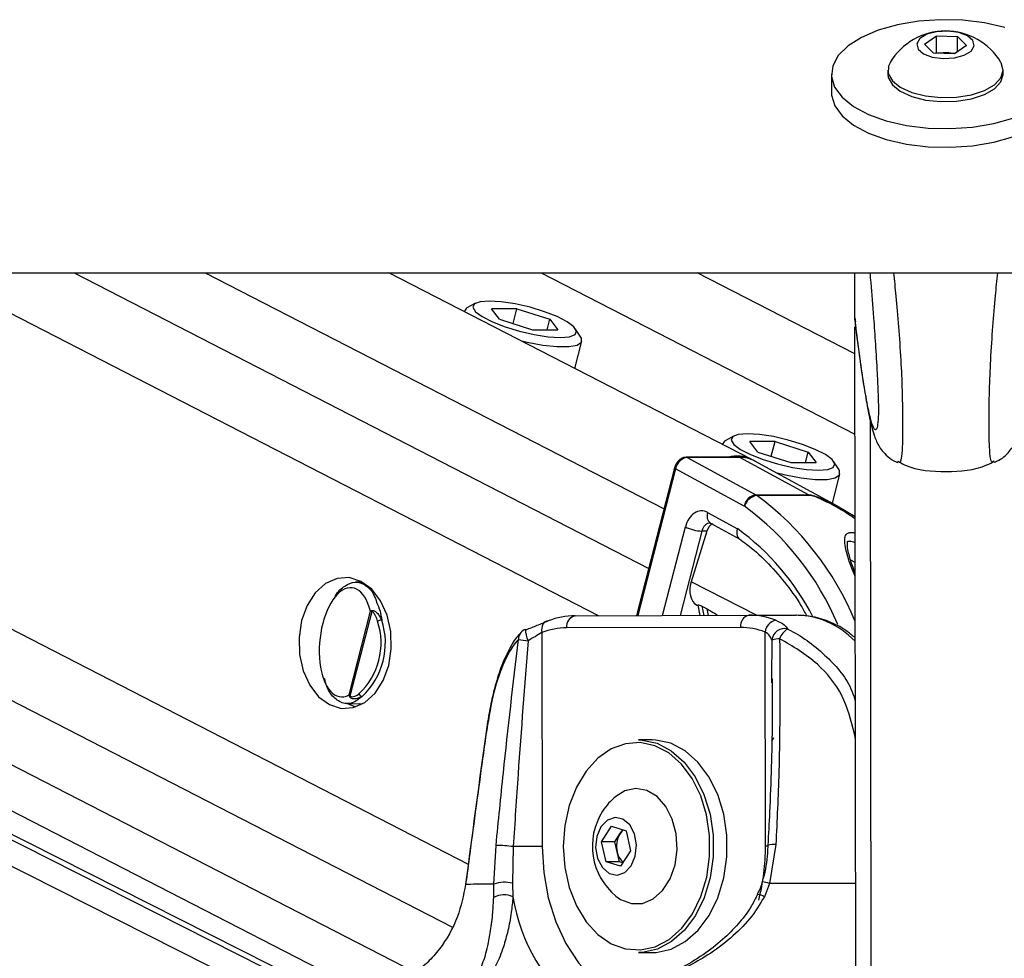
# Paper-space layout '2.5M DUO In-Ground Anchor' of a CAD drawing. Header units: millimetres. Extents: x 20 to 19291, y 40 to 15516.
# Tile 49 of 105: x 9494 to 9656, y 6498 to 6653. Entities that reach past the tile are written whole.
import ezdxf

# ---------------------------------------------------------------- set-up
doc = ezdxf.new("R2010")
doc.units = ezdxf.units.MM
doc.layers.add('COMPONENT_GEOMETRY', color=7, linetype='Continuous')
doc.styles.add('SLDTEXTSTYLE1', font='TXT', dxfattribs={"width": 0.75})
doc.dimstyles.new('SLDDIMSTYLE0', dxfattribs={"dimtxt": 150, "dimasz": 6.604, "dimexe": 0, "dimexo": 0.0625, "dimgap": 37.5, "dimtad": 0, "dimtih": 1, "dimtoh": 1, "dimdec": 0, "dimlfac": 0.5, "dimrnd": 1e-09, "dimzin": 12, "dimdsep": 46, "dimtxsty": 'SLDTEXTSTYLE1', "dimsah": 1, "dimcen": 0.09, "dimadec": 0, "dimazin": 3, "dimtfac": 1, "dimtdec": 0, "dimtofl": 0, "dimtmove": 0, "dimatfit": 3, "dimfxl": 1, "dimfrac": 2, "dimtolj": 1, "dimtzin": 12, "dimarcsym": 0})

# ---------------------------------------------------------------- blocks, each defined once
blk = doc.blocks.new('_D_17')
at = {"layer": 'COMPONENT_GEOMETRY', "color": 7, "ltscale": 2}
for p, q in [((11286.94, 6611), (11286.94, 4483.81)), ((11286.94, 2118.49), (11286.94, 4245.68)), ((7117.77, 2118.49), (11293.29, 2118.49))]:
    blk.add_line(p, q, dxfattribs=at)
for points in [[(11286.94, 6611), (11285.92, 6604.4), (11287.95, 6604.4)], [(11286.94, 2118.49), (11287.95, 2125.1), (11285.92, 2125.1)]]:
    blk.add_solid(points, dxfattribs=at)
at = {"layer": 'COMPONENT_GEOMETRY', "color": 7, "ltscale": 2, "insert": (11065.27, 4439.04), "char_height": 150, "attachment_point": 1, "style": 'SLDTEXTSTYLE1'}
blk.add_mtext('2246', dxfattribs=at)

psp = doc.layouts.new('2.5M DUO In-Ground Anchor')

# ---------------------------------------------------------------- linework, layer by layer
at = {"color": 7, "linetype": 'Continuous', "lineweight": 25, "ltscale": 2}
for p, q in [((9642.89, 6648.69), (9644.86, 6650.06)), ((9644.37, 6647.2), (9642.89, 6648.69)), ((9644.86, 6650.06), (9648.31, 6649.93)), ((9644.86, 6647.32), (9644.86, 6650.06)), ((9648.31, 6649.93), (9649.79, 6648.43)), ((9648.31, 6647.41), (9648.31, 6649.93)), ((9647.82, 6647.07), (9644.37, 6647.2)), ((9644.68, 6647.19), (9644.86, 6647.32)), ((9644.86, 6647.32), (9646.59, 6647.25)), ((9646.59, 6647.25), (9648.01, 6647.2)), ((9649.79, 6648.43), (9647.82, 6647.07)), ((9636.85, 6644.39), (9636.85, 6643.72)), ((9655.85, 6643.74), (9655.85, 6644.41)), ((9627.55, 6643.71), (9627.55, 6640.63)), ((7104.7, 6611), (9644.6, 6611)), ((9553.56, 6487.73), (9309.36, 6611)), ((9320.16, 6611), (9552.49, 6491.6)), ((9614.41, 6580.28), (9554.63, 6611)), ((9631.41, 6597.65), (9605.43, 6611)), ((9631.4, 6603.25), (9631.39, 6611)), ((9631.4, 6603.25), (9631.39, 6611)), ((9631.4, 6603.25), (9631.39, 6611)), ((9631.4, 6605.48), (9631.39, 6611)), ((9631.4, 6603.58), (9631.39, 6611)), ((9631.4, 6605.19), (9631.39, 6611)), ((9644.6, 6611), (12184.5, 6611)), ((9568.9, 6606), (9567.51, 6605.23)), ((9575.72, 6605.1), (9571.57, 6605.1)), ((9572.88, 6603.37), (9571.57, 6605.1)), ((9575.1, 6602.66), (9575.72, 6605.1)), ((9575.72, 6605.1), (9581.18, 6603.37)), ((9631.4, 6603.57), (9631.4, 6605.19)), ((9567.05, 6604.73), (9567.03, 6604.63)), ((9572.88, 6603.37), (9578.33, 6601.63)), ((9580.73, 6601.63), (9581.18, 6603.37)), ((9581.18, 6603.37), (9582.48, 6601.63)), ((9631.4, 6603.58), (9631.4, 6603.57)), ((9631.4, 6603.57), (9631.53, 6602.94)), ((9578.33, 6601.63), (9582.48, 6601.63)), ((9586.27, 6600.41), (9585.41, 6601.76)), ((9631.41, 6597.65), (9631.4, 6602.12)), ((9631.57, 6478.67), (9631.4, 6602.12)), ((9631.4, 6598.82), (9631.4, 6602.12)), ((9585.27, 6595.25), (9586.42, 6599.75)), ((9631.4, 6598.7), (9631.4, 6598.82)), ((9631.4, 6598.53), (9631.4, 6598.82)), ((9631.4, 6597.65), (9631.4, 6598.82)), ((9631.41, 6598.37), (9631.4, 6598.53)), ((9611.44, 6584.14), (9610.04, 6583.37)), ((9609.59, 6582.87), (9609.56, 6582.77)), ((9618.26, 6583.25), (9614.11, 6583.25)), ((9615.41, 6581.51), (9614.11, 6583.25)), ((9617.63, 6580.8), (9618.26, 6583.25)), ((9618.26, 6583.25), (9623.71, 6581.51)), ((9612.29, 6580.65), (9603.61, 6580.65)), ((9603.76, 6580.61), (9615.1, 6574.47)), ((9612.44, 6580.61), (9603.76, 6580.61)), ((9623.78, 6574.47), (9612.44, 6580.61)), ((9615.41, 6581.51), (9620.86, 6579.77)), ((9623.27, 6579.77), (9623.71, 6581.51)), ((9623.71, 6581.51), (9625.02, 6579.77)), ((9601.7, 6578.89), (9595.46, 6554.58)), ((9628.53, 6572.6), (9614.91, 6580.01)), ((9620.86, 6579.77), (9625.02, 6579.77)), ((9628.8, 6578.55), (9627.95, 6579.9)), ((9613.18, 6572.6), (9601.86, 6578.74)), ((9627.71, 6573.05), (9628.96, 6577.89)), ((9615.1, 6574.47), (9623.78, 6574.47)), ((9623.96, 6574.36), (9615.28, 6574.36)), ((9631.44, 6570.84), (9628.52, 6572.59)), ((9607.16, 6571.54), (9612.07, 6568.88)), ((9607.58, 6569.8), (9607.62, 6569.78)), ((9607.62, 6569.78), (9612.47, 6567.16)), ((9607.02, 6568.46), (9604.44, 6560.14)), ((9607.02, 6568.46), (9606.21, 6568.49)), ((9550.26, 6560.1), (9549.14, 6560.07)), ((9605.4, 6556.31), (9605.55, 6556.23)), ((9605.54, 6556.28), (9605.88, 6554.6)), ((9548.08, 6541.51), (9551.62, 6555.29)), ((9551.82, 6555.26), (9548.24, 6541.33)), ((9585.34, 6554.55), (9613.97, 6554.62)), ((9606.19, 6556.15), (9607.07, 6555.7)), ((9613.97, 6554.62), (9621.76, 6554.62)), ((9579.86, 6551.77), (9579.91, 6516.54)), ((9612.56, 6552.62), (9583.92, 6552.55)), ((9616.68, 6516.64), (9616.63, 6551.87)), ((9617.73, 6543.48), (9617.74, 6544.15)), ((9547.7, 6540.08), (9550.26, 6540.02)), ((9550.04, 6539.9), (9549.78, 6540.03)), ((9598.01, 6534.09), (9595.75, 6534.09)), ((9595.46, 6526.09), (9595.42, 6526.09)), ((9589.68, 6517.32), (9591.32, 6519.89)), ((9591.32, 6519.89), (9593.72, 6519.15)), ((9592.71, 6518.61), (9593.16, 6519.32)), ((9593.72, 6519.15), (9594.46, 6515.85)), ((9590.42, 6514.02), (9589.68, 6517.32)), ((9591.88, 6517.32), (9589.68, 6517.32)), ((9591.88, 6517.32), (9592.71, 6518.61)), ((9592.25, 6515.67), (9591.88, 6517.32)), ((9571.96, 6510.34), (9572.31, 6516.74)), ((9575.14, 6516.53), (9575.02, 6510.52)), ((9592.63, 6514.02), (9592.25, 6515.67)), ((9594.46, 6515.85), (9592.81, 6513.29)), ((9618.39, 6516.87), (9617.37, 6510.46)), ((9592.81, 6513.29), (9590.42, 6514.02)), ((9592.63, 6514.02), (9590.42, 6514.02)), ((9593.18, 6513.85), (9592.63, 6514.02)), ((9571.91, 6508.15), (9571.96, 6510.34)), ((9575.02, 6510.52), (9575.08, 6508.27)), ((9617.37, 6510.46), (9616.5, 6508.27)), ((9595.42, 6507.09), (9595.46, 6507.09)), ((9595.75, 6499.09), (9598.01, 6499.09))]:
    psp.add_line(p, q, dxfattribs=at)
at = {"color": 8, "linetype": 'Continuous', "lineweight": 25, "ltscale": 2}
for p, q in [((9557.43, 6480.52), (9298.93, 6611)), ((9556.77, 6485.15), (9307.45, 6611)), ((9334.88, 6611), (9559.04, 6495.81)), ((9355.48, 6611), (9565, 6503.33)), ((9378.31, 6611), (9567.72, 6513.66)), ((9479.4, 6611), (9589.23, 6554.56)), ((9502.78, 6611), (9597.45, 6562.35)), ((9524.39, 6611), (9599.97, 6572.16)), ((9579.76, 6611), (9631.42, 6584.45)), ((9631.4, 6603.25), (9631.39, 6611)), ((9631.4, 6603.25), (9631.39, 6611)), ((9631.4, 6603.25), (9631.39, 6611)), ((9631.41, 6597.65), (9631.4, 6602.12)), ((9631.61, 6445.05), (9631.4, 6602.12)), ((9631.4, 6598.82), (9631.4, 6602.12)), ((9631.4, 6598.55), (9631.4, 6598.53)), ((9631.4, 6597.65), (9631.4, 6598.53)), ((9634.19, 6440.24), (9633.99, 6586.52)), ((9601.86, 6578.74), (9595.65, 6554.58)), ((9599.74, 6554.59), (9603.49, 6569.17)), ((9606.21, 6568.49), (9602.64, 6554.59)), ((9631.45, 6563.32), (9630.73, 6563.68)), ((9615.18, 6554.62), (9604.44, 6560.14)), ((9606.19, 6556.15), (9606.51, 6554.6)), ((9607.29, 6554.61), (9607.07, 6555.7)), ((9617.74, 6544.15), (9617.76, 6550.54)), ((9631.36, 6535.12), (9631.49, 6535.14)), ((9631.49, 6534.2), (9631.36, 6535.12))]:
    psp.add_line(p, q, dxfattribs=at)
at = {"color": 7, "linetype": 'Continuous', "lineweight": 25, "ltscale": 2, "flags": 128}
for points in [[(9656.11, 6651.41), (9652.79, 6652.17), (9649.22, 6652.61), (9645.54, 6652.7), (9641.89, 6652.45), (9638.41, 6651.86), (9635.24, 6650.96), (9632.49, 6649.79), (9630.28, 6648.38), (9628.68, 6646.79), (9627.77, 6645.08), (9627.56, 6643.33), (9628.08, 6641.58)], [(9645.96, 6646.3), (9647.8, 6646.41), (9649.42, 6646.84), (9650.57, 6647.53), (9651.07, 6648.39), (9650.86, 6649.26), (9649.96, 6650.04), (9648.51, 6650.58), (9646.72, 6650.83), (9644.88, 6650.72), (9643.26, 6650.29), (9642.11, 6649.59), (9641.61, 6648.74), (9641.82, 6647.86), (9642.72, 6647.09), (9644.17, 6646.54), (9645.96, 6646.3)], [(9637.2, 6645.62), (9636.95, 6645.06), (9636.92, 6643.83), (9637.59, 6642.64), (9638.9, 6641.57), (9640.77, 6640.72), (9643.05, 6640.14), (9645.58, 6639.88)], [(9645.58, 6639.88), (9648.16, 6639.95), (9650.61, 6640.35), (9652.74, 6641.05), (9654.4, 6642), (9655.46, 6643.13), (9655.85, 6644.35), (9655.53, 6645.58), (9655.48, 6645.65)], [(9645.58, 6639.21), (9648.16, 6639.28), (9650.61, 6639.68), (9652.74, 6640.38), (9654.4, 6641.33), (9655.46, 6642.46), (9655.85, 6643.68), (9655.85, 6643.74)], [(9636.85, 6643.72), (9636.92, 6643.16), (9637.59, 6641.97), (9638.9, 6640.91), (9640.77, 6640.05), (9643.05, 6639.47), (9645.58, 6639.21)], [(9627.55, 6640.63), (9627.57, 6640.25), (9628.09, 6638.51)], [(9628.08, 6641.58), (9629.3, 6639.93), (9631.18, 6638.41), (9633.64, 6637.1), (9636.58, 6636.05), (9639.91, 6635.29), (9643.48, 6634.86), (9647.15, 6634.76), (9650.8, 6635.02), (9654.28, 6635.6), (9657.45, 6636.5)], [(9628.09, 6638.51), (9629.31, 6636.85), (9631.18, 6635.34), (9633.64, 6634.03), (9636.59, 6632.98), (9639.91, 6632.22), (9643.48, 6631.78), (9647.16, 6631.69), (9650.81, 6631.94), (9654.29, 6632.53), (9657.46, 6633.43), (9660.2, 6634.6), (9662.42, 6636.01), (9664.01, 6637.6), (9664.93, 6639.3), (9665.15, 6640.68)], [(9567.51, 6605.23), (9567.39, 6605.16), (9567.04, 6604.62)], [(9571.18, 6606.37), (9569.66, 6606.25), (9568.74, 6605.9), (9568.5, 6605.34), (9568.94, 6604.62), (9570.04, 6603.8), (9571.7, 6602.94), (9573.8, 6602.12), (9576.16, 6601.4), (9578.58, 6600.84), (9580.89, 6600.48), (9582.88, 6600.36), (9584.39, 6600.48), (9585.31, 6600.84), (9585.56, 6601.4), (9585.12, 6602.12), (9584.02, 6602.94), (9582.36, 6603.8), (9580.26, 6604.62), (9577.9, 6605.34), (9575.47, 6605.9), (9573.17, 6606.25), (9571.18, 6606.37)], [(9576.31, 6599.86), (9577.43, 6599.59), (9580.02, 6599.11), (9582.36, 6598.86), (9584.29, 6598.86), (9585.65, 6599.11), (9586.36, 6599.59), (9586.35, 6600.27), (9586.27, 6600.41)], [(9613.71, 6584.51), (9612.2, 6584.39), (9611.28, 6584.04), (9611.03, 6583.48), (9611.47, 6582.76), (9612.57, 6581.94), (9614.23, 6581.08), (9616.33, 6580.26), (9618.69, 6579.54), (9621.12, 6578.98), (9623.42, 6578.63), (9625.41, 6578.5), (9626.93, 6578.63), (9627.85, 6578.98), (9628.09, 6579.54), (9627.65, 6580.26), (9626.55, 6581.08), (9624.89, 6581.94), (9622.79, 6582.76), (9620.43, 6583.48), (9618.01, 6584.04), (9615.7, 6584.39), (9613.71, 6584.51)], [(9610.04, 6583.37), (9609.92, 6583.3), (9609.57, 6582.77)], [(9612.29, 6580.65), (9612.36, 6580.64), (9612.44, 6580.61)], [(9618.39, 6578.12), (9619.96, 6577.73), (9622.55, 6577.25), (9624.89, 6577), (9626.82, 6577), (9628.18, 6577.25), (9628.89, 6577.73), (9628.88, 6578.41), (9628.8, 6578.55)], [(9544.84, 6539.91), (9546.78, 6539.3), (9548.77, 6539.42), (9550.68, 6540.27), (9552.36, 6541.79), (9553.7, 6543.87), (9554.62, 6546.37), (9555.05, 6549.12), (9554.97, 6551.94), (9554.36, 6554.63), (9553.29, 6557), (9551.82, 6558.91), (9550.05, 6560.21), (9548.11, 6560.82), (9546.12, 6560.69), (9544.21, 6559.84), (9542.53, 6558.33), (9541.19, 6556.25), (9540.27, 6553.75), (9539.84, 6550.99), (9539.92, 6548.18), (9540.53, 6545.49), (9541.6, 6543.11), (9543.07, 6541.21), (9544.84, 6539.91)], [(9580.9, 6553.7), (9580.63, 6553.66), (9580.39, 6553.55), (9580.18, 6553.38), (9580.01, 6553.14), (9579.89, 6552.84), (9579.82, 6552.51), (9579.81, 6552.15), (9579.86, 6551.77)], [(9577.25, 6552.24), (9577.16, 6552.3), (9577.14, 6552.3)], [(9547.92, 6540.08), (9548.23, 6539.91), (9549.14, 6539.53)], [(9570.6, 6535.01), (9570.6, 6534.99), (9570.63, 6534.96)], [(9583.37, 6516.55), (9583.62, 6513.11), (9584.36, 6509.81), (9585.55, 6506.79), (9587.15, 6504.17), (9589.09, 6502.06), (9591.28, 6500.54), (9593.65, 6499.68), (9596.1, 6499.51), (9598.52, 6500.04), (9600.81, 6501.25), (9602.88, 6503.08), (9604.65, 6505.47), (9606.05, 6508.32), (9607.01, 6511.5), (9607.49, 6514.89), (9607.49, 6518.35), (9606.99, 6521.74), (9606.02, 6524.91), (9604.62, 6527.75), (9602.85, 6530.13), (9600.77, 6531.95), (9598.47, 6533.15), (9596.05, 6533.67), (9593.61, 6533.48), (9591.24, 6532.61), (9589.05, 6531.08), (9587.12, 6528.96), (9585.53, 6526.33), (9584.34, 6523.3), (9583.61, 6520), (9583.37, 6516.55)], [(9595.75, 6534.09), (9596.35, 6534.07), (9598.82, 6533.54), (9601.17, 6532.31), (9603.3, 6530.45), (9605.12, 6528.01), (9606.55, 6525.11), (9607.55, 6521.86), (9608.05, 6518.39), (9608.06, 6514.85), (9607.56, 6511.38), (9606.58, 6508.12), (9605.15, 6505.21), (9603.34, 6502.77), (9601.22, 6500.89), (9598.87, 6499.65), (9596.4, 6499.11), (9595.75, 6499.09)], [(9598.01, 6499.09), (9598.66, 6499.11), (9601.13, 6499.65), (9603.48, 6500.89), (9605.6, 6502.77), (9607.41, 6505.21), (9608.84, 6508.12), (9609.82, 6511.38), (9610.32, 6514.85), (9610.32, 6518.39), (9609.81, 6521.86), (9608.82, 6525.11), (9607.38, 6528.01), (9605.56, 6530.45), (9603.44, 6532.31), (9601.09, 6533.54), (9598.61, 6534.07), (9598.01, 6534.09)], [(9592.05, 6508.37), (9592.82, 6507.83), (9594.59, 6507.16), (9596.42, 6507.19), (9598.18, 6507.92), (9599.73, 6509.3), (9600.96, 6511.21), (9601.78, 6513.52), (9602.13, 6516.06), (9601.98, 6518.64), (9601.34, 6521.07), (9600.27, 6523.16), (9598.84, 6524.77), (9597.15, 6525.77), (9595.33, 6526.09), (9593.52, 6525.7), (9592.05, 6524.8)], [(9589.58, 6519.78), (9588.91, 6518.2), (9588.71, 6516.36), (9589.03, 6514.56), (9589.81, 6513.07), (9590.93, 6512.12), (9592.23, 6511.84), (9593.5, 6512.29), (9594.55, 6513.39), (9595.23, 6514.98), (9595.42, 6516.81), (9595.11, 6518.61), (9594.33, 6520.1), (9593.21, 6521.06), (9591.91, 6521.33), (9590.64, 6520.88), (9589.58, 6519.78)], [(9579.91, 6516.54), (9579.41, 6516.54), (9578.86, 6516.53), (9578.26, 6516.53), (9577.63, 6516.53), (9576.99, 6516.53), (9576.35, 6516.53), (9575.72, 6516.53), (9575.14, 6516.53)], [(9567.28, 6510.35), (9567.28, 6510.34), (9567.29, 6510.31)], [(9571.96, 6510.34), (9571.15, 6510.33), (9570.42, 6510.33), (9569.74, 6510.32), (9569.12, 6510.32), (9568.57, 6510.32), (9568.08, 6510.31), (9567.66, 6510.31), (9567.29, 6510.31)]]:
    psp.add_lwpolyline(points, dxfattribs=at)
at = {"color": 8, "linetype": 'Continuous', "lineweight": 25, "ltscale": 2, "flags": 128}
for points in [[(9603.61, 6580.65), (9603.68, 6580.64), (9603.76, 6580.61)], [(9601.7, 6578.89), (9601.7, 6578.88), (9601.71, 6578.85), (9601.74, 6578.82), (9601.79, 6578.78), (9601.86, 6578.74)], [(9579.91, 6516.54), (9580.16, 6512.26), (9580.91, 6508.1), (9582.14, 6504.17), (9583.8, 6500.58), (9585.87, 6497.42), (9588.26, 6494.79), (9590.94, 6492.76), (9592.61, 6491.86)], [(9616.68, 6516.64), (9617.09, 6516.64), (9617.19, 6516.64)], [(9631.52, 6510.48), (9630.48, 6510.48), (9628.25, 6510.48), (9626.04, 6510.47), (9623.84, 6510.47), (9621.66, 6510.47), (9619.5, 6510.46), (9617.37, 6510.46)]]:
    psp.add_lwpolyline(points, dxfattribs=at)
at = {"color": 7, "linetype": 'Continuous', "lineweight": 25, "ltscale": 4}
for centre, radius, start, end in [((9646.35, 6640.21), 10.63, 30.7866, 149.3674), ((9646.35, 6641.2), 6.05, 87.7177, 99.8625), ((9646.41, 6641.7), 5.56, 75.2921, 88.1651), ((9611.99, 6575.4), 5.45, 63.5946, 105.2676), ((9612.51, 6575.54), 5.08, 61.6761, 90.688), ((9615.49, 6572.14), 2.36, 99.6377, 168.7656), ((9615.67, 6571.86), 2.53, 98.9025, 163.8492), ((9614.21, 6572.83), 1.87, 55.1404, 61.4941), ((9622.89, 6572.83), 1.87, 55.1404, 61.4941), ((9612.86, 6572.03), 0.657, 55.2699, 61.3014), ((9606.51, 6575.45), 6.97, 244.2939, 267.5018), ((9552.49, 6555.32), 0.672, 172.4663, 184.793), ((9585.4, 6542.17), 12.38, 90.2952, 111.316), ((9585.69, 6552.8), 1.78, 101.4259, 188.1478), ((9614.33, 6552.88), 1.78, 101.4209, 188.1463), ((9613.98, 6542.27), 12.36, 68.9755, 90.0185), ((9541.96, 6550.05), 11.4, 312.8844, 18.2951), ((9542.07, 6550.05), 12, 312.8827, 18.297), ((9553.54, 6552.24), 1.58, 92.8114, 118.4443), ((9618.8, 6551.65), 2.18, 100.3502, 174.2779), ((9577.85, 6550.43), 2, 110.8418, 137.3378), ((9583.98, 6541.2), 11.35, 90.2976, 111.3124), ((9612.56, 6541.29), 11.33, 68.9781, 90.0159), ((9619.82, 6550.36), 2.07, 75.2877, 174.8841), ((9621.83, 6549.77), 2.98, 119.967, 160.566), ((9584.07, 6604.03), 53.99, 261.4013, 263.0933), ((9618.97, 6547.4), 3.36, 89.0693, 110.9959), ((9550.34, 6541.9), 0.652, 197.9534, 260.5175), ((9548.64, 6541.02), 0.507, 142.7738, 155.9317), ((9598.79, 6516.59), 10.63, 129.3893, 147.2359), ((9598.79, 6516.59), 10.63, 147.2359, 230.6107), ((9594.72, 6517.34), 2.38, 125.9594, 147.9651), ((9596.09, 6516.58), 3.95, 149.1542, 193.3073), ((9571.96, 6493.32), 23.42, 82.2077, 89.1542), ((9595.18, 6516.23), 2.98, 190.7233, 229.5138), ((9573.8, 6505.28), 5.38, 76.8388, 110.0529), ((9573.62, 6504.97), 3.61, 66.0469, 118.2264)]:
    psp.add_arc(centre, radius, start, end, dxfattribs=at)
at = {"color": 8, "linetype": 'Continuous', "lineweight": 25, "ltscale": 4}
for centre, radius, start, end in [((9586.05, 6534.87), 49.13, 22.4256, 53.5013), ((9585.53, 6534.89), 46.77, 22.9261, 53.6722), ((9608.56, 6570.97), 1.51, 157.6909, 231.6966), ((9587.44, 6535.19), 41.74, 27.3838, 53.8432), ((9577.52, 6550.77), 1.52, 138.8987, 184.6495), ((9581.39, 6552.32), 4.25, 180.189, 206.2425), ((9616.94, 6534.74), 1.13, 311.4292, 347.0791), ((9581.13, 6516.5), 35.55, 345.6654, 0.214), ((9617.98, 6514.12), 2.78, 81.5932, 108.6322), ((9612.99, 6495.29), 15.79, 73.9096, 78.4243), ((9603.62, 6512.63), 28.87, 188.6944, 233.3093), ((9614.56, 6504.66), 4.1, 61.8396, 78.0844)]:
    psp.add_arc(centre, radius, start, end, dxfattribs=at)
at = {"color": 7, "linetype": 'Continuous', "lineweight": 25, "ltscale": 4}
for centre, major_axis, ratio, start_param, end_param in [((9603.27, 6578.74), (0.93, 1.77), 0.663275, 0.333452, 1.904248), ((9606.15, 6567.81), (0, 4), 0.706963, 5.916984, 7.504924), ((9608.35, 6567.78), (0.19, 1.99), 0.721843, 0.368313, 1.291597), ((9547.61, 6550.18), (0.94, 8.98), 0.482038, 5.366836, 9.745045), ((9607.24, 6559.86), (1.86, 3.54), 0.676908, 1.835365, 3.146859)]:
    psp.add_ellipse(centre, major_axis=major_axis, ratio=ratio, start_param=start_param, end_param=end_param, dxfattribs=at)
at = {"color": 8, "linetype": 'Continuous', "lineweight": 25, "ltscale": 4}
for centre, major_axis, ratio, start_param, end_param in [((9607.56, 6567.81), (-0.07, 2), 0.713577, 6.236535, 7.480923), ((9621.86, 6530.63), (-0.12, 24), 0.707102, 5.673655, 6.28145)]:
    psp.add_ellipse(centre, major_axis=major_axis, ratio=ratio, start_param=start_param, end_param=end_param, dxfattribs=at)
at = {"color": 7, "linetype": 'Continuous', "lineweight": 25, "ltscale": 2}
for points, knots in [([(9633.89, 6611), (9633.93, 6610.47), (9634.14, 6608.2), (9634.45, 6604.31), (9634.8, 6599.32), (9635.06, 6595.1), (9635.22, 6591.63), (9635.28, 6589.47), (9635.29, 6588.43), (9635.28, 6587.64), (9635.26, 6586.94), (9635.22, 6586.66), (9635.2, 6586.53)], [0, 0, 0, 0, 0.07832, 0.334696, 0.509277, 0.6871, 0.803766, 0.858314, 0.894773, 0.910081, 0.955911, 1, 1, 1, 1]), ([(9631.44, 6602.92), (9631.5, 6602.39), (9631.79, 6600.04), (9632.28, 6596.37), (9632.9, 6592.14), (9633.52, 6588.56), (9634.05, 6586.08), (9634.5, 6584.52), (9634.85, 6583.55), (9635.24, 6582.7), (9635.85, 6581.73), (9636.81, 6580.74), (9637.75, 6580.02), (9638.4, 6579.83), (9638.5, 6579.8)], [0, 0, 0, 0, 0.053766, 0.236834, 0.405884, 0.563776, 0.731654, 0.816315, 0.864448, 0.903481, 0.933264, 0.962957, 0.993923, 1, 1, 1, 1]), ([(9654.38, 6579.85), (9654.63, 6579.94), (9655.34, 6580.2), (9656.26, 6580.95), (9657.06, 6581.84), (9657.59, 6582.68), (9657.96, 6583.46), (9658.27, 6584.3), (9658.65, 6585.55), (9659.15, 6587.68), (9659.73, 6590.92), (9660.22, 6594.12), (9660.5, 6596.24), (9660.59, 6596.88)], [0, 0, 0, 0, 0.018922, 0.053999, 0.087739, 0.123238, 0.164688, 0.220219, 0.30479, 0.475231, 0.697796, 0.909481, 1, 1, 1, 1]), ([(9603.61, 6580.65), (9603.42, 6580.63), (9603.03, 6580.58), (9602.48, 6580.22), (9602.02, 6579.68), (9601.79, 6579.19), (9601.71, 6578.92), (9601.7, 6578.89)], [0, 0, 0, 0, 0.22426, 0.453687, 0.708767, 0.960289, 1, 1, 1, 1]), ([(9638.46, 6579.99), (9638.87, 6579.77), (9641.3, 6578.48), (9646.44, 6578.15), (9651.57, 6578.5), (9653.99, 6579.79), (9654.4, 6580.01)], [0, 0, 0, 0, 0.084586, 0.500007, 0.915398, 1, 1, 1, 1]), ([(9612.07, 6568.88), (9612.06, 6568.87), (9612.02, 6568.75), (9611.95, 6568.42), (9611.95, 6567.92), (9612.1, 6567.46), (9612.31, 6567.29), (9612.4, 6567.22)], [0, 0, 0, 0, 0.017915, 0.177582, 0.468937, 0.75997, 1, 1, 1, 1]), ([(9612.38, 6567.19), (9612.77, 6566.92), (9614.3, 6565.84), (9616.84, 6563.56), (9619.84, 6560.16), (9622.08, 6557.11), (9623.18, 6555.07), (9623.5, 6554.48)], [0, 0, 0, 0, 0.092566, 0.359484, 0.625815, 0.891526, 1, 1, 1, 1]), ([(9631.46, 6561.53), (9631.3, 6561.95), (9630.84, 6563.16), (9630.41, 6564.68), (9630.13, 6565.99), (9630.24, 6566.82), (9630.18, 6566.77), (9630.4, 6566.84), (9630.75, 6566.82), (9631.11, 6566.74), (9631.36, 6566.65), (9631.45, 6566.62)], [0, 0, 0, 0, 0.139739, 0.399124, 0.572957, 0.71004, 0.847985, 0.892475, 0.933446, 0.977309, 1, 1, 1, 1]), ([(9545.62, 6557.4), (9545.69, 6557.55), (9546.19, 6558.53), (9547.41, 6559.58), (9549.11, 6560.28), (9550.78, 6559.72), (9552.04, 6558.5), (9552.49, 6557.17), (9552.63, 6556.76)], [0, 0, 0, 0, 0.0376439, 0.2413233, 0.4524904, 0.6722747, 0.8983069, 1, 1, 1, 1]), ([(9605.56, 6556.28), (9605.56, 6556.3), (9605.56, 6556.36), (9605.79, 6556.33), (9606.03, 6556.23), (9606.18, 6556.16), (9606.19, 6556.15)], [0, 0, 0, 0, 0.285539, 0.624496, 0.950453, 1, 1, 1, 1]), ([(9551.62, 6555.29), (9551.62, 6555.29), (9551.68, 6555.33), (9551.75, 6555.37), (9551.82, 6555.41)], [0, 0, 0, 0, 0.028903, 1, 1, 1, 1]), ([(9551.82, 6555.26), (9551.75, 6555.27), (9551.68, 6555.28), (9551.62, 6555.29), (9551.62, 6555.29)], [0, 0, 0, 0, 0.971219, 1, 1, 1, 1]), ([(9551.82, 6555.41), (9551.86, 6555.42), (9551.98, 6555.45), (9552.2, 6555.39), (9552.54, 6555.19), (9553.02, 6554.7), (9553.3, 6554.15), (9553.46, 6553.82)], [0, 0, 0, 0, 0.060695, 0.184567, 0.29405, 0.574688, 1, 1, 1, 1]), ([(9552.79, 6553.63), (9552.69, 6553.93), (9552.52, 6554.43), (9552.24, 6554.92), (9552.04, 6555.15), (9551.92, 6555.26), (9551.84, 6555.26), (9551.82, 6555.26)], [0, 0, 0, 0, 0.455664, 0.7450639, 0.8506821, 0.957127, 1, 1, 1, 1]), ([(9607.07, 6555.7), (9607.31, 6555.56), (9607.84, 6555.25), (9608.46, 6554.84), (9608.8, 6554.61)], [0, 0, 0, 0, 0.455331, 1, 1, 1, 1]), ([(9631.47, 6550.89), (9630.97, 6551.32), (9629.62, 6552.46), (9627.13, 6553.68), (9624.35, 6554.51), (9622.54, 6554.59), (9621.76, 6554.62)], [0, 0, 0, 0, 0.1782592, 0.4802346, 0.7754972, 1, 1, 1, 1]), ([(9577.25, 6552.24), (9577.87, 6552.49), (9579.22, 6553.04), (9580.31, 6553.47), (9580.9, 6553.7)], [0, 0, 0, 0, 0.461835, 1, 1, 1, 1]), ([(9618.41, 6553.8), (9618.91, 6553.57), (9619.84, 6553.14), (9620.18, 6552.61), (9620.35, 6552.36)], [0, 0, 0, 0, 0.538136, 1, 1, 1, 1]), ([(9576.41, 6551.74), (9576.23, 6551.56), (9575.46, 6550.83), (9574.39, 6549.02), (9573.16, 6546.34), (9572.2, 6543.3), (9571.43, 6540.04), (9570.92, 6537.29), (9570.69, 6535.54), (9570.62, 6535)], [0, 0, 0, 0, 0.055243, 0.2323838, 0.4189896, 0.6028476, 0.7602054, 0.9259558, 1, 1, 1, 1]), ([(9579.86, 6551.77), (9579.49, 6551.56), (9578.8, 6551.15), (9577.97, 6550.66), (9577.58, 6550.44)], [0, 0, 0, 0, 0.530552, 1, 1, 1, 1]), ([(9617.76, 6550.54), (9617.68, 6550.77), (9617.5, 6551.25), (9616.93, 6551.66), (9616.63, 6551.87)], [0, 0, 0, 0, 0.469387, 1, 1, 1, 1]), ([(9576, 6550.65), (9575.93, 6550.58), (9574.95, 6549.51), (9573.38, 6546.81), (9571.69, 6541.46), (9570.98, 6537.12), (9570.63, 6534.96)], [0, 0, 0, 0, 0.025048, 0.371522, 0.686339, 1, 1, 1, 1]), ([(9572.31, 6516.74), (9572.7, 6520.72), (9573.8, 6532.03), (9575.13, 6543.33), (9576, 6550.65)], [0, 0, 0, 0, 0.351722, 1, 1, 1, 1]), ([(9577.58, 6550.44), (9577.01, 6543.11), (9576.13, 6531.81), (9575.39, 6520.51), (9575.14, 6516.53)], [0, 0, 0, 0, 0.648203, 1, 1, 1, 1]), ([(9619.02, 6550.77), (9619.06, 6543.44), (9619.11, 6532.15), (9618.58, 6520.84), (9618.39, 6516.87)], [0, 0, 0, 0, 0.648276, 1, 1, 1, 1]), ([(9631.36, 6535.12), (9630.8, 6537.28), (9629.67, 6541.6), (9625.17, 6547.18), (9621.18, 6549.51), (9619.02, 6550.77)], [0, 0, 0, 0, 0.313753, 0.628658, 1, 1, 1, 1]), ([(9550.23, 6541.26), (9549.85, 6540.94), (9548.91, 6540.16), (9547.32, 6539.93), (9545.7, 6540.8), (9544.52, 6542.32), (9544.16, 6543.77), (9544.04, 6544.21)], [0, 0, 0, 0, 0.163174, 0.397297, 0.640664, 0.889327, 1, 1, 1, 1]), ([(9617.76, 6544.15), (9617.78, 6541.79), (9617.82, 6534.49), (9617.53, 6525.35), (9617.17, 6518.57), (9617.07, 6516.75)], [0, 0, 0, 0, 0.2588291, 0.8005428, 1, 1, 1, 1]), ([(9548.24, 6541.33), (9548.26, 6541.31), (9548.31, 6541.25), (9548.5, 6541.2), (9548.96, 6541.24), (9549.4, 6541.46), (9549.69, 6541.67), (9549.72, 6541.7)], [0, 0, 0, 0, 0.045335, 0.125623, 0.375641, 0.924046, 1, 1, 1, 1]), ([(9548.18, 6541.23), (9548.14, 6541.32), (9548.1, 6541.42), (9548.08, 6541.51), (9548.08, 6541.51)], [0, 0, 0, 0, 0.971161, 1, 1, 1, 1]), ([(9548.08, 6541.51), (9548.08, 6541.51), (9548.12, 6541.45), (9548.18, 6541.39), (9548.24, 6541.33)], [0, 0, 0, 0, 0.028734, 1, 1, 1, 1]), ([(9550.23, 6541.26), (9550.19, 6541.23), (9549.93, 6541.07), (9549.51, 6540.9), (9549.02, 6540.84), (9548.69, 6540.86), (9548.45, 6540.95), (9548.27, 6541.07), (9548.21, 6541.18), (9548.18, 6541.23)], [0, 0, 0, 0, 0.0701061, 0.3951464, 0.587137, 0.7310895, 0.8416898, 0.9363462, 1, 1, 1, 1]), ([(9570.6, 6535.01), (9570.32, 6532.96), (9569.18, 6524.74), (9568.1, 6516.51), (9567.28, 6510.35)], [0, 0, 0, 0, 0.250101, 1, 1, 1, 1]), ([(9570.63, 6534.96), (9570.45, 6533.65), (9569.54, 6527.11), (9568.43, 6518.89), (9567.52, 6511.98), (9567.29, 6510.31)], [0, 0, 0, 0, 0.1591895, 0.7959462, 1, 1, 1, 1]), ([(9617.08, 6516.75), (9617.05, 6516.33), (9616.96, 6514.5), (9616.68, 6512.47), (9616.19, 6510.95), (9616.13, 6510.77)], [0, 0, 0, 0, 0.211714, 0.906109, 1, 1, 1, 1]), ([(9616.14, 6510.76), (9616.07, 6510.49), (9615.9, 6509.76), (9615.55, 6509.11), (9615.33, 6508.7)], [0, 0, 0, 0, 0.379571, 1, 1, 1, 1]), ([(9567.29, 6510.31), (9566.93, 6508.5), (9566.13, 6504.62), (9563.6, 6500.31), (9561.11, 6497.44), (9559.73, 6496.32), (9559.05, 6495.77)], [0, 0, 0, 0, 0.301538, 0.649276, 0.826767, 1, 1, 1, 1]), ([(9568.97, 6495.05), (9569.36, 6495.75), (9570.15, 6497.18), (9570.88, 6499.8), (9571.42, 6502.65), (9571.77, 6505.32), (9571.87, 6507.31), (9571.91, 6508.15)], [0, 0, 0, 0, 0.245374, 0.495299, 0.678098, 0.864612, 1, 1, 1, 1]), ([(9575.08, 6508.27), (9575, 6507.4), (9574.81, 6505.38), (9574.27, 6502.61), (9573.46, 6499.69), (9572.37, 6496.95), (9571.31, 6495.49), (9570.77, 6494.75)], [0, 0, 0, 0, 0.1352441, 0.3167289, 0.5028987, 0.7488866, 1, 1, 1, 1]), ([(9615.36, 6508.69), (9615.05, 6508.04), (9614.28, 6506.4), (9612.45, 6504), (9609.93, 6501.39), (9606.77, 6498.9), (9603.43, 6496.77), (9601.1, 6495.72), (9600.08, 6495.26)], [0, 0, 0, 0, 0.102178, 0.255592, 0.427604, 0.620659, 0.83455, 1, 1, 1, 1]), ([(9616.5, 6508.27), (9615.75, 6507.03), (9614.2, 6504.49), (9610.92, 6501.35), (9606.4, 6497.96), (9602.71, 6496.22), (9600.4, 6495.13)], [0, 0, 0, 0, 0.202403, 0.41594, 0.635026, 1, 1, 1, 1])]:
    psp.add_open_spline(points, degree=3, knots=knots, dxfattribs=at)
at = {"color": 8, "linetype": 'Continuous', "lineweight": 25, "ltscale": 2}
for points, knots in [([(9638.56, 6580), (9638.66, 6579.89), (9638.86, 6579.67), (9639.12, 6580.41), (9639.27, 6581.81), (9639.32, 6583.83), (9639.33, 6585.83), (9639.32, 6588.32), (9639.24, 6592.25), (9639.03, 6597.04), (9638.66, 6602.22), (9638.25, 6607.03), (9637.96, 6609.76), (9637.83, 6611)], [0, 0, 0, 0, 0.091512, 0.18181, 0.291048, 0.35486, 0.3826, 0.448834, 0.518839, 0.626553, 0.757722, 0.889408, 1, 1, 1, 1]), ([(9654.3, 6580.02), (9654.2, 6579.91), (9654, 6579.69), (9653.75, 6580.43), (9653.59, 6581.83), (9653.53, 6583.85), (9653.52, 6585.85), (9653.52, 6588.33), (9653.59, 6592.27), (9653.79, 6597.06), (9654.14, 6602.25), (9654.54, 6607.05), (9654.82, 6609.76), (9654.95, 6611)], [0, 0, 0, 0, 0.091973, 0.18229, 0.291557, 0.355382, 0.38313, 0.449377, 0.5194, 0.627137, 0.758337, 0.89005, 1, 1, 1, 1]), ([(9635.2, 6586.53), (9635.18, 6586.25), (9635.11, 6585.51), (9634.86, 6585.02), (9634.48, 6585.32), (9633.9, 6587.21), (9633.15, 6590.92), (9632.29, 6596.47), (9631.67, 6601.43), (9631.4, 6603.58)], [0, 0, 0, 0, 0.032681, 0.085878, 0.221639, 0.35293, 0.538339, 0.799814, 1, 1, 1, 1]), ([(9623.78, 6574.47), (9623.84, 6574.47), (9624, 6574.46), (9624.34, 6574.4), (9624.93, 6574.24), (9625.74, 6573.94), (9626.85, 6573.46), (9627.79, 6573.01), (9628.37, 6572.68), (9628.52, 6572.59)], [0, 0, 0, 0, 0.046998, 0.124099, 0.213475, 0.411571, 0.611405, 0.903778, 1, 1, 1, 1]), ([(9631.44, 6570.52), (9630.83, 6570.93), (9629.63, 6571.74), (9627.96, 6572.69), (9626.63, 6573.37), (9625.63, 6573.84), (9624.92, 6574.13), (9624.4, 6574.29), (9624.12, 6574.35), (9624, 6574.36), (9623.96, 6574.36)], [0, 0, 0, 0, 0.26767, 0.518028, 0.684837, 0.796168, 0.901189, 0.944879, 0.979722, 1, 1, 1, 1]), ([(9631.46, 6561.02), (9631.23, 6561.57), (9630.46, 6563.39), (9629.9, 6565.36), (9629.67, 6567.06), (9629.86, 6567.85), (9630.3, 6568.21), (9630.82, 6568.3), (9631.25, 6568.22), (9631.45, 6568.18)], [0, 0, 0, 0, 0.1541022, 0.5097387, 0.6904817, 0.8154307, 0.8887387, 0.9502603, 1, 1, 1, 1]), ([(9552.63, 6556.76), (9552.84, 6556.3), (9553.22, 6555.46), (9553.39, 6554.33), (9553.46, 6553.82)], [0, 0, 0, 0, 0.540433, 1, 1, 1, 1]), ([(9620.35, 6552.36), (9620.5, 6552.28), (9622.82, 6551.12), (9626.74, 6548.12), (9630.48, 6543.86), (9631.32, 6541), (9631.48, 6540.42)], [0, 0, 0, 0, 0.032402, 0.482522, 0.89616, 1, 1, 1, 1])]:
    psp.add_open_spline(points, degree=3, knots=knots, dxfattribs=at)

# ---------------------------------------------------------------- dimensions: what is measured, and where the dimension line sits
at = {"layer": 'COMPONENT_GEOMETRY', "color": 7, "ltscale": 2}
dim = psp.add_linear_dim(base=(11286.94, 6611), p1=(7115.23, 2118.49), p2=(12213.25, 6611), angle=90, dimstyle='SLDDIMSTYLE0', dxfattribs=at)
dim.commit()
dim.dimension.update_dxf_attribs({"geometry": '_D_17', "text_midpoint": (11286.94, 4364.75), "dimtype": 160})

doc.saveas('drawing.dxf')
